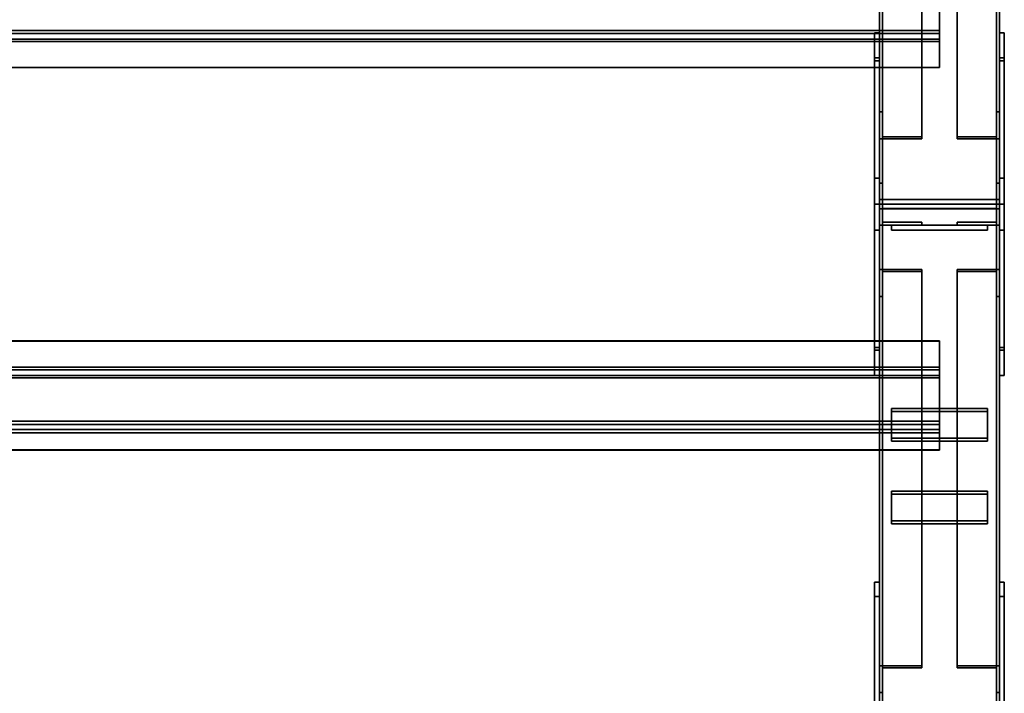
# Model space of a CAD drawing. Extents: x 13429 to 13460.1, y 572.8 to 605.1.
# Tile 250 of 256: x 13441.2 to 13442.2, y 602.4 to 603.1. Entities that reach past the tile are written whole.
import ezdxf

# ---------------------------------------------------------------- set-up
doc = ezdxf.new("R2010")
doc.units = 0
doc.header["$LTSCALE"] = 150
doc.header["$MEASUREMENT"] = 0
doc.layers.add('3DFACE_PLATE', color=7, linetype='CONTINUOUS')
doc.layers.add('3DFACE_SHAPE', color=7, linetype='CONTINUOUS')

msp = doc.modelspace()

# ---------------------------------------------------------------- linework, layer by layer
at = {"layer": '3DFACE_PLATE', "color": 6}
for points, invisible_edges in [([(13442.0733, 603.0746, 2.25), (13442.0733, 602.7177, 2.25), (13442.0733, 603.0746, 2.4052)], 2), ([(13442.0733, 602.7177, 2.25), (13442.0733, 602.7177, 2.4052), (13442.0733, 603.0746, 2.4052)], 12), ([(13442.0783, 603.0746, 2.25), (13442.0733, 603.0746, 2.25), (13442.0783, 603.0746, 2.4052)], 2), ([(13442.0733, 603.0746, 2.25), (13442.0733, 603.0746, 2.4052), (13442.0783, 603.0746, 2.4052)], 12), ([(13442.0783, 602.7177, 2.25), (13442.0733, 602.7177, 2.25), (13442.0783, 603.0746, 2.25)], 2), ([(13442.0733, 602.7177, 2.25), (13442.0733, 603.0746, 2.25), (13442.0783, 603.0746, 2.25)], 12), ([(13442.0783, 603.0746, 2.4052), (13442.0733, 603.0746, 2.4052), (13442.0783, 602.7177, 2.4052)], 2), ([(13442.0733, 603.0746, 2.4052), (13442.0733, 602.7177, 2.4052), (13442.0783, 602.7177, 2.4052)], 12), ([(13442.0783, 603.0746, 2.4052), (13442.0783, 602.7177, 2.4052), (13442.0783, 603.0746, 2.25)], 2), ([(13442.0783, 602.7177, 2.4052), (13442.0783, 602.7177, 2.25), (13442.0783, 603.0746, 2.25)], 12), ([(13442.2033, 603.0746, 2.25), (13442.2033, 602.7177, 2.25), (13442.2033, 603.0746, 2.4052)], 2), ([(13442.2033, 602.7177, 2.25), (13442.2033, 602.7177, 2.4052), (13442.2033, 603.0746, 2.4052)], 12), ([(13442.2083, 603.0746, 2.25), (13442.2033, 603.0746, 2.25), (13442.2083, 603.0746, 2.4052)], 2), ([(13442.2033, 603.0746, 2.25), (13442.2033, 603.0746, 2.4052), (13442.2083, 603.0746, 2.4052)], 12), ([(13442.2083, 602.7177, 2.25), (13442.2033, 602.7177, 2.25), (13442.2083, 603.0746, 2.25)], 2), ([(13442.2033, 602.7177, 2.25), (13442.2033, 603.0746, 2.25), (13442.2083, 603.0746, 2.25)], 12), ([(13442.2083, 603.0746, 2.4052), (13442.2033, 603.0746, 2.4052), (13442.2083, 602.7177, 2.4052)], 2), ([(13442.2033, 603.0746, 2.4052), (13442.2033, 602.7177, 2.4052), (13442.2083, 602.7177, 2.4052)], 12), ([(13442.2083, 603.0746, 2.4052), (13442.2083, 602.7177, 2.4052), (13442.2083, 603.0746, 2.25)], 2), ([(13442.2083, 602.7177, 2.4052), (13442.2083, 602.7177, 2.25), (13442.2083, 603.0746, 2.25)], 12), ([(13442.0733, 603.0454, 2.7048), (13442.0733, 602.9231, 2.6022), (13442.0733, 603.0484, 2.7347)], 2), ([(13442.0733, 602.9231, 2.6022), (13442.0733, 602.8691, 2.6022), (13442.0733, 603.0484, 2.7347)], 14), ([(13442.0733, 603.0484, 2.7347), (13442.0733, 602.8691, 2.6022), (13442.0733, 602.8961, 2.7499)], 3), ([(13442.0783, 603.0484, 2.7347), (13442.0733, 603.0484, 2.7347), (13442.0783, 602.8961, 2.7499)], 2), ([(13442.0733, 603.0484, 2.7347), (13442.0733, 602.8961, 2.7499), (13442.0783, 602.8961, 2.7499)], 12), ([(13442.0783, 603.0454, 2.7048), (13442.0733, 603.0454, 2.7048), (13442.0783, 603.0484, 2.7347)], 2), ([(13442.0733, 603.0454, 2.7048), (13442.0733, 603.0484, 2.7347), (13442.0783, 603.0484, 2.7347)], 12), ([(13442.0783, 602.9231, 2.6022), (13442.0733, 602.9231, 2.6022), (13442.0783, 603.0454, 2.7048)], 2), ([(13442.0733, 602.9231, 2.6022), (13442.0733, 603.0454, 2.7048), (13442.0783, 603.0454, 2.7048)], 12), ([(13442.0783, 603.0454, 2.7048), (13442.0783, 603.0484, 2.7347), (13442.0783, 602.8691, 2.6022)], 14), ([(13442.0783, 602.8691, 2.6022), (13442.0783, 603.0484, 2.7347), (13442.0783, 602.7469, 2.7048)], 3), ([(13442.0783, 603.0484, 2.7347), (13442.0783, 602.8961, 2.7499), (13442.0783, 602.7469, 2.7048)], 14), ([(13442.0783, 602.9231, 2.6022), (13442.0783, 603.0454, 2.7048), (13442.0783, 602.8691, 2.6022)], 2), ([(13442.2033, 603.0454, 2.7048), (13442.2033, 602.9231, 2.6022), (13442.2033, 603.0484, 2.7347)], 2), ([(13442.2033, 602.9231, 2.6022), (13442.2033, 602.8691, 2.6022), (13442.2033, 603.0484, 2.7347)], 14), ([(13442.2033, 603.0484, 2.7347), (13442.2033, 602.8691, 2.6022), (13442.2033, 602.8961, 2.7499)], 3), ([(13442.2083, 603.0484, 2.7347), (13442.2033, 603.0484, 2.7347), (13442.2083, 602.8961, 2.7499)], 2), ([(13442.2033, 603.0484, 2.7347), (13442.2033, 602.8961, 2.7499), (13442.2083, 602.8961, 2.7499)], 12), ([(13442.2083, 603.0454, 2.7048), (13442.2033, 603.0454, 2.7048), (13442.2083, 603.0484, 2.7347)], 2), ([(13442.2033, 603.0454, 2.7048), (13442.2033, 603.0484, 2.7347), (13442.2083, 603.0484, 2.7347)], 12), ([(13442.2083, 602.9231, 2.6022), (13442.2033, 602.9231, 2.6022), (13442.2083, 603.0454, 2.7048)], 2), ([(13442.2033, 602.9231, 2.6022), (13442.2033, 603.0454, 2.7048), (13442.2083, 603.0454, 2.7048)], 12), ([(13442.2083, 603.0454, 2.7048), (13442.2083, 603.0484, 2.7347), (13442.2083, 602.8691, 2.6022)], 14), ([(13442.2083, 602.8691, 2.6022), (13442.2083, 603.0484, 2.7347), (13442.2083, 602.7469, 2.7048)], 3), ([(13442.2083, 603.0484, 2.7347), (13442.2083, 602.8961, 2.7499), (13442.2083, 602.7469, 2.7048)], 14), ([(13442.2083, 602.9231, 2.6022), (13442.2083, 603.0454, 2.7048), (13442.2083, 602.8691, 2.6022)], 2), ([(13442.0783, 602.8691, 2.6022), (13442.0733, 602.8691, 2.6022), (13442.0783, 602.9231, 2.6022)], 2), ([(13442.0733, 602.8691, 2.6022), (13442.0733, 602.9231, 2.6022), (13442.0783, 602.9231, 2.6022)], 12), ([(13442.2083, 602.8691, 2.6022), (13442.2033, 602.8691, 2.6022), (13442.2083, 602.9231, 2.6022)], 2), ([(13442.2033, 602.8691, 2.6022), (13442.2033, 602.9231, 2.6022), (13442.2083, 602.9231, 2.6022)], 12), ([(13442.0733, 602.8691, 2.6022), (13442.0733, 602.7469, 2.7048), (13442.0733, 602.8961, 2.7499)], 14), ([(13442.0733, 602.8961, 2.7499), (13442.0733, 602.7469, 2.7048), (13442.0733, 602.7439, 2.7347)], 1), ([(13442.0783, 602.8961, 2.7499), (13442.0733, 602.8961, 2.7499), (13442.0783, 602.7439, 2.7347)], 2), ([(13442.0733, 602.8961, 2.7499), (13442.0733, 602.7439, 2.7347), (13442.0783, 602.7439, 2.7347)], 12), ([(13442.0783, 602.7469, 2.7048), (13442.0783, 602.8961, 2.7499), (13442.0783, 602.7439, 2.7347)], 1), ([(13442.2033, 602.8691, 2.6022), (13442.2033, 602.7469, 2.7048), (13442.2033, 602.8961, 2.7499)], 14), ([(13442.2033, 602.8961, 2.7499), (13442.2033, 602.7469, 2.7048), (13442.2033, 602.7439, 2.7347)], 1), ([(13442.2083, 602.8961, 2.7499), (13442.2033, 602.8961, 2.7499), (13442.2083, 602.7439, 2.7347)], 2), ([(13442.2033, 602.8961, 2.7499), (13442.2033, 602.7439, 2.7347), (13442.2083, 602.7439, 2.7347)], 12), ([(13442.2083, 602.7469, 2.7048), (13442.2083, 602.8961, 2.7499), (13442.2083, 602.7439, 2.7347)], 1), ([(13442.0783, 602.7469, 2.7048), (13442.0733, 602.7469, 2.7048), (13442.0783, 602.8691, 2.6022)], 2), ([(13442.0733, 602.7469, 2.7048), (13442.0733, 602.8691, 2.6022), (13442.0783, 602.8691, 2.6022)], 12), ([(13442.1908, 602.8741, 2.5582), (13442.1908, 602.8741, 2.5182), (13442.0908, 602.8741, 2.5582)], 2), ([(13442.1908, 602.8741, 2.5182), (13442.0908, 602.8741, 2.5182), (13442.0908, 602.8741, 2.5582)], 12), ([(13442.1908, 602.8691, 2.5582), (13442.1908, 602.8741, 2.5582), (13442.0908, 602.8691, 2.5582)], 2), ([(13442.1908, 602.8741, 2.5582), (13442.0908, 602.8741, 2.5582), (13442.0908, 602.8691, 2.5582)], 12), ([(13442.0908, 602.8691, 2.5182), (13442.0908, 602.8741, 2.5182), (13442.1908, 602.8691, 2.5182)], 2), ([(13442.0908, 602.8741, 2.5182), (13442.1908, 602.8741, 2.5182), (13442.1908, 602.8691, 2.5182)], 12), ([(13442.0908, 602.8691, 2.5582), (13442.0908, 602.8741, 2.5582), (13442.0908, 602.8691, 2.5182)], 2), ([(13442.0908, 602.8741, 2.5582), (13442.0908, 602.8741, 2.5182), (13442.0908, 602.8691, 2.5182)], 12), ([(13442.1908, 602.8741, 2.4892), (13442.1908, 602.8741, 2.4492), (13442.0908, 602.8741, 2.4892)], 2), ([(13442.1908, 602.8741, 2.4492), (13442.0908, 602.8741, 2.4492), (13442.0908, 602.8741, 2.4892)], 12), ([(13442.1908, 602.8691, 2.4892), (13442.1908, 602.8741, 2.4892), (13442.0908, 602.8691, 2.4892)], 2), ([(13442.1908, 602.8741, 2.4892), (13442.0908, 602.8741, 2.4892), (13442.0908, 602.8691, 2.4892)], 12), ([(13442.0908, 602.8691, 2.4492), (13442.0908, 602.8741, 2.4492), (13442.1908, 602.8691, 2.4492)], 2), ([(13442.0908, 602.8741, 2.4492), (13442.1908, 602.8741, 2.4492), (13442.1908, 602.8691, 2.4492)], 12), ([(13442.0908, 602.8691, 2.4892), (13442.0908, 602.8741, 2.4892), (13442.0908, 602.8691, 2.4492)], 2), ([(13442.0908, 602.8741, 2.4892), (13442.0908, 602.8741, 2.4492), (13442.0908, 602.8691, 2.4492)], 12), ([(13442.0908, 602.8691, 2.5582), (13442.0908, 602.8691, 2.5182), (13442.1908, 602.8691, 2.5582)], 2), ([(13442.0908, 602.8691, 2.5182), (13442.1908, 602.8691, 2.5182), (13442.1908, 602.8691, 2.5582)], 12), ([(13442.0908, 602.8691, 2.4892), (13442.0908, 602.8691, 2.4492), (13442.1908, 602.8691, 2.4892)], 2), ([(13442.0908, 602.8691, 2.4492), (13442.1908, 602.8691, 2.4492), (13442.1908, 602.8691, 2.4892)], 12), ([(13442.1908, 602.8691, 2.5182), (13442.1908, 602.8741, 2.5182), (13442.1908, 602.8691, 2.5582)], 2), ([(13442.1908, 602.8741, 2.5182), (13442.1908, 602.8741, 2.5582), (13442.1908, 602.8691, 2.5582)], 12), ([(13442.1908, 602.8691, 2.4492), (13442.1908, 602.8741, 2.4492), (13442.1908, 602.8691, 2.4892)], 2), ([(13442.1908, 602.8741, 2.4492), (13442.1908, 602.8741, 2.4892), (13442.1908, 602.8691, 2.4892)], 12), ([(13442.2083, 602.7469, 2.7048), (13442.2033, 602.7469, 2.7048), (13442.2083, 602.8691, 2.6022)], 2), ([(13442.2033, 602.7469, 2.7048), (13442.2033, 602.8691, 2.6022), (13442.2083, 602.8691, 2.6022)], 12), ([(13442.0783, 602.7439, 2.7347), (13442.0733, 602.7439, 2.7347), (13442.0783, 602.7469, 2.7048)], 2), ([(13442.0733, 602.7439, 2.7347), (13442.0733, 602.7469, 2.7048), (13442.0783, 602.7469, 2.7048)], 12), ([(13442.2083, 602.7439, 2.7347), (13442.2033, 602.7439, 2.7347), (13442.2083, 602.7469, 2.7048)], 2), ([(13442.2033, 602.7439, 2.7347), (13442.2033, 602.7469, 2.7048), (13442.2083, 602.7469, 2.7048)], 12), ([(13442.0783, 602.7177, 2.4052), (13442.0733, 602.7177, 2.4052), (13442.0783, 602.7177, 2.25)], 2), ([(13442.0733, 602.7177, 2.4052), (13442.0733, 602.7177, 2.25), (13442.0783, 602.7177, 2.25)], 12), ([(13442.2083, 602.7177, 2.4052), (13442.2033, 602.7177, 2.4052), (13442.2083, 602.7177, 2.25)], 2), ([(13442.2033, 602.7177, 2.4052), (13442.2033, 602.7177, 2.25), (13442.2083, 602.7177, 2.25)], 12), ([(13442.0908, 602.6832, 2.4489), (13442.0908, 602.6523, 2.4742), (13442.1908, 602.6832, 2.4489)], 2), ([(13442.0908, 602.6523, 2.4742), (13442.1908, 602.6523, 2.4742), (13442.1908, 602.6832, 2.4489)], 12), ([(13442.1908, 602.6832, 2.4489), (13442.1908, 602.6801, 2.445), (13442.0908, 602.6832, 2.4489)], 2), ([(13442.1908, 602.6801, 2.445), (13442.0908, 602.6801, 2.445), (13442.0908, 602.6832, 2.4489)], 12), ([(13442.0908, 602.6832, 2.4489), (13442.0908, 602.6801, 2.445), (13442.0908, 602.6523, 2.4742)], 2), ([(13442.1908, 602.6801, 2.445), (13442.1908, 602.6491, 2.4703), (13442.0908, 602.6801, 2.445)], 2), ([(13442.1908, 602.6491, 2.4703), (13442.0908, 602.6491, 2.4703), (13442.0908, 602.6801, 2.445)], 12), ([(13442.0908, 602.6801, 2.445), (13442.0908, 602.6491, 2.4703), (13442.0908, 602.6523, 2.4742)], 12), ([(13442.1908, 602.6523, 2.4742), (13442.1908, 602.6491, 2.4703), (13442.1908, 602.6832, 2.4489)], 2), ([(13442.1908, 602.6491, 2.4703), (13442.1908, 602.6801, 2.445), (13442.1908, 602.6832, 2.4489)], 12), ([(13442.0908, 602.6523, 2.4742), (13442.0908, 602.6491, 2.4703), (13442.1908, 602.6523, 2.4742)], 2), ([(13442.0908, 602.6491, 2.4703), (13442.1908, 602.6491, 2.4703), (13442.1908, 602.6523, 2.4742)], 12), ([(13442.0908, 602.5973, 2.5192), (13442.0908, 602.5663, 2.5445), (13442.1908, 602.5973, 2.5192)], 2), ([(13442.0908, 602.5663, 2.5445), (13442.1908, 602.5663, 2.5445), (13442.1908, 602.5973, 2.5192)], 12), ([(13442.1908, 602.5973, 2.5192), (13442.1908, 602.5941, 2.5153), (13442.0908, 602.5973, 2.5192)], 2), ([(13442.1908, 602.5941, 2.5153), (13442.0908, 602.5941, 2.5153), (13442.0908, 602.5973, 2.5192)], 12), ([(13442.0908, 602.5973, 2.5192), (13442.0908, 602.5941, 2.5153), (13442.0908, 602.5663, 2.5445)], 2), ([(13442.1908, 602.5941, 2.5153), (13442.1908, 602.5632, 2.5406), (13442.0908, 602.5941, 2.5153)], 2), ([(13442.1908, 602.5632, 2.5406), (13442.0908, 602.5632, 2.5406), (13442.0908, 602.5941, 2.5153)], 12), ([(13442.0908, 602.5941, 2.5153), (13442.0908, 602.5632, 2.5406), (13442.0908, 602.5663, 2.5445)], 12), ([(13442.1908, 602.5663, 2.5445), (13442.1908, 602.5632, 2.5406), (13442.1908, 602.5973, 2.5192)], 2), ([(13442.1908, 602.5632, 2.5406), (13442.1908, 602.5941, 2.5153), (13442.1908, 602.5973, 2.5192)], 12), ([(13442.0908, 602.5663, 2.5445), (13442.0908, 602.5632, 2.5406), (13442.1908, 602.5663, 2.5445)], 2), ([(13442.0908, 602.5632, 2.5406), (13442.1908, 602.5632, 2.5406), (13442.1908, 602.5663, 2.5445)], 12), ([(13442.0733, 602.3034, 2.5399), (13442.0733, 602.2885, 2.6891), (13442.0733, 602.5024, 2.5598)], 2), ([(13442.0733, 602.2885, 2.6891), (13442.0733, 602.4875, 2.709), (13442.0733, 602.5024, 2.5598)], 12), ([(13442.0783, 602.3034, 2.5399), (13442.0733, 602.3034, 2.5399), (13442.0783, 602.5024, 2.5598)], 2), ([(13442.0733, 602.3034, 2.5399), (13442.0733, 602.5024, 2.5598), (13442.0783, 602.5024, 2.5598)], 12), ([(13442.0783, 602.5024, 2.5598), (13442.0733, 602.5024, 2.5598), (13442.0783, 602.4875, 2.709)], 2), ([(13442.0733, 602.5024, 2.5598), (13442.0733, 602.4875, 2.709), (13442.0783, 602.4875, 2.709)], 12), ([(13442.0783, 602.5024, 2.5598), (13442.0783, 602.4875, 2.709), (13442.0783, 602.3034, 2.5399)], 2), ([(13442.2033, 602.3034, 2.5399), (13442.2033, 602.2885, 2.6891), (13442.2033, 602.5024, 2.5598)], 2), ([(13442.2033, 602.2885, 2.6891), (13442.2033, 602.4875, 2.709), (13442.2033, 602.5024, 2.5598)], 12), ([(13442.2083, 602.3034, 2.5399), (13442.2033, 602.3034, 2.5399), (13442.2083, 602.5024, 2.5598)], 2), ([(13442.2033, 602.3034, 2.5399), (13442.2033, 602.5024, 2.5598), (13442.2083, 602.5024, 2.5598)], 12), ([(13442.2083, 602.5024, 2.5598), (13442.2033, 602.5024, 2.5598), (13442.2083, 602.4875, 2.709)], 2), ([(13442.2033, 602.5024, 2.5598), (13442.2033, 602.4875, 2.709), (13442.2083, 602.4875, 2.709)], 12), ([(13442.2083, 602.5024, 2.5598), (13442.2083, 602.4875, 2.709), (13442.2083, 602.3034, 2.5399)], 2), ([(13442.0783, 602.4875, 2.709), (13442.0733, 602.4875, 2.709), (13442.0783, 602.2885, 2.6891)], 2), ([(13442.0733, 602.4875, 2.709), (13442.0733, 602.2885, 2.6891), (13442.0783, 602.2885, 2.6891)], 12), ([(13442.0783, 602.4875, 2.709), (13442.0783, 602.2885, 2.6891), (13442.0783, 602.3034, 2.5399)], 12), ([(13442.2083, 602.4875, 2.709), (13442.2033, 602.4875, 2.709), (13442.2083, 602.2885, 2.6891)], 2), ([(13442.2033, 602.4875, 2.709), (13442.2033, 602.2885, 2.6891), (13442.2083, 602.2885, 2.6891)], 12), ([(13442.2083, 602.4875, 2.709), (13442.2083, 602.2885, 2.6891), (13442.2083, 602.3034, 2.5399)], 12)]:
    msp.add_3dface(points, dxfattribs=dict(at, invisible_edges=invisible_edges))
at = {"layer": '3DFACE_SHAPE', "color": 13}
for points, invisible_edges in [([(13442.0783, 604.5922, 2.5501), (13442.0783, 602.8961, 2.7198), (13442.0783, 604.5972, 2.5999)], 2), ([(13442.0783, 602.8961, 2.7198), (13442.0783, 602.9011, 2.7695), (13442.0783, 604.5972, 2.5999)], 12), ([(13442.0783, 604.5972, 2.5999), (13442.0783, 602.9011, 2.7695), (13442.2033, 604.5972, 2.5999)], 2), ([(13442.0783, 602.9011, 2.7695), (13442.2033, 602.9011, 2.7695), (13442.2033, 604.5972, 2.5999)], 12), ([(13442.2033, 604.5972, 2.5999), (13442.2033, 602.9011, 2.7695), (13442.2033, 604.5922, 2.5501)], 2), ([(13442.0783, 604.5962, 2.28), (13442.0783, 602.8961, 2.28), (13442.0814, 604.5962, 2.28)], 2), ([(13442.0783, 602.8961, 2.28), (13442.0814, 602.8961, 2.28), (13442.0814, 604.5962, 2.28)], 12), ([(13442.0783, 604.5962, 2.23), (13442.0783, 602.8961, 2.23), (13442.0783, 604.5962, 2.28)], 2), ([(13442.0783, 602.8961, 2.23), (13442.0783, 602.8961, 2.28), (13442.0783, 604.5962, 2.28)], 12), ([(13442.2033, 604.5962, 2.23), (13442.2033, 602.8961, 2.23), (13442.0783, 604.5962, 2.23)], 2), ([(13442.2033, 602.8961, 2.23), (13442.0783, 602.8961, 2.23), (13442.0783, 604.5962, 2.23)], 12), ([(13442.0814, 604.5922, 2.5501), (13442.0814, 602.8961, 2.7198), (13442.0783, 604.5922, 2.5501)], 2), ([(13442.0814, 602.8961, 2.7198), (13442.0783, 602.8961, 2.7198), (13442.0783, 604.5922, 2.5501)], 12), ([(13442.0814, 604.5969, 2.5969), (13442.0814, 602.9008, 2.7665), (13442.0814, 604.5922, 2.5501)], 2), ([(13442.2003, 604.5969, 2.5969), (13442.2003, 602.9008, 2.7665), (13442.0814, 604.5969, 2.5969)], 2), ([(13442.2003, 602.9008, 2.7665), (13442.0814, 602.9008, 2.7665), (13442.0814, 604.5969, 2.5969)], 12), ([(13442.0814, 604.5962, 2.233), (13442.0814, 602.8961, 2.233), (13442.2003, 604.5962, 2.233)], 2), ([(13442.0814, 602.8961, 2.233), (13442.2003, 602.8961, 2.233), (13442.2003, 604.5962, 2.233)], 12), ([(13442.0814, 604.5962, 2.28), (13442.0814, 602.8961, 2.28), (13442.0814, 604.5962, 2.233)], 2), ([(13442.0814, 602.8961, 2.28), (13442.0814, 602.8961, 2.233), (13442.0814, 604.5962, 2.233)], 12), ([(13442.0814, 602.9008, 2.7665), (13442.0814, 602.8961, 2.7198), (13442.0814, 604.5922, 2.5501)], 12), ([(13442.2003, 604.5922, 2.5501), (13442.2003, 602.8961, 2.7198), (13442.2003, 604.5969, 2.5969)], 2), ([(13442.2003, 602.8961, 2.7198), (13442.2003, 602.9008, 2.7665), (13442.2003, 604.5969, 2.5969)], 12), ([(13442.2003, 604.5962, 2.28), (13442.2003, 602.8961, 2.28), (13442.2033, 604.5962, 2.28)], 2), ([(13442.2003, 602.8961, 2.28), (13442.2033, 602.8961, 2.28), (13442.2033, 604.5962, 2.28)], 12), ([(13442.2003, 604.5962, 2.233), (13442.2003, 602.8961, 2.233), (13442.2003, 604.5962, 2.28)], 2), ([(13442.2003, 602.8961, 2.233), (13442.2003, 602.8961, 2.28), (13442.2003, 604.5962, 2.28)], 12), ([(13442.2033, 604.5922, 2.5501), (13442.2033, 602.8961, 2.7198), (13442.2003, 604.5922, 2.5501)], 2), ([(13442.2033, 602.8961, 2.7198), (13442.2003, 602.8961, 2.7198), (13442.2003, 604.5922, 2.5501)], 12), ([(13442.2033, 604.5962, 2.28), (13442.2033, 602.8961, 2.28), (13442.2033, 604.5962, 2.23)], 2), ([(13442.2033, 602.8961, 2.28), (13442.2033, 602.8961, 2.23), (13442.2033, 604.5962, 2.23)], 12), ([(13442.2033, 602.9011, 2.7695), (13442.2033, 602.8961, 2.7198), (13442.2033, 604.5922, 2.5501)], 12), ([(13442.0783, 603.4048, 2.6274), (13442.0783, 602.9922, 2.2901), (13442.0783, 603.377, 2.6615)], 2), ([(13442.0815, 603.4048, 2.6274), (13442.0815, 602.9922, 2.2901), (13442.0783, 603.4048, 2.6274)], 2), ([(13442.0815, 602.9922, 2.2901), (13442.0783, 602.9922, 2.2901), (13442.0783, 603.4048, 2.6274)], 12), ([(13442.0815, 603.379, 2.659), (13442.0815, 602.9663, 2.3216), (13442.0815, 603.4048, 2.6274)], 2), ([(13442.0815, 602.9663, 2.3216), (13442.0815, 602.9922, 2.2901), (13442.0815, 603.4048, 2.6274)], 12), ([(13442.2001, 602.9922, 2.2901), (13442.2001, 603.4048, 2.6274), (13442.2033, 602.9922, 2.2901)], 2), ([(13442.2001, 603.4048, 2.6274), (13442.2033, 603.4048, 2.6274), (13442.2033, 602.9922, 2.2901)], 12), ([(13442.2001, 603.379, 2.659), (13442.2001, 603.4048, 2.6274), (13442.2001, 602.9922, 2.2901)], 12), ([(13442.2033, 602.9922, 2.2901), (13442.2033, 603.4048, 2.6274), (13442.2033, 602.9643, 2.3241)], 2), ([(13442.2033, 603.4048, 2.6274), (13442.2033, 603.377, 2.6615), (13442.2033, 602.9643, 2.3241)], 12), ([(13442.0783, 602.9922, 2.2901), (13442.0783, 602.9643, 2.3241), (13442.0783, 603.377, 2.6615)], 12), ([(13442.0783, 603.377, 2.6615), (13442.0783, 602.9643, 2.3241), (13442.1223, 603.377, 2.6615)], 2), ([(13442.0783, 602.9643, 2.3241), (13442.1223, 602.9643, 2.3241), (13442.1223, 603.377, 2.6615)], 12), ([(13442.1223, 603.379, 2.659), (13442.1223, 602.9663, 2.3216), (13442.0815, 603.379, 2.659)], 2), ([(13442.1223, 602.9663, 2.3216), (13442.0815, 602.9663, 2.3216), (13442.0815, 603.379, 2.659)], 12), ([(13442.1223, 603.377, 2.6615), (13442.1223, 602.9643, 2.3241), (13442.1223, 603.379, 2.659)], 2), ([(13442.1223, 602.9643, 2.3241), (13442.1223, 602.9663, 2.3216), (13442.1223, 603.379, 2.659)], 12), ([(13442.1593, 602.9663, 2.3216), (13442.1593, 603.379, 2.659), (13442.2001, 602.9663, 2.3216)], 2), ([(13442.1593, 603.379, 2.659), (13442.2001, 603.379, 2.659), (13442.2001, 602.9663, 2.3216)], 12), ([(13442.1593, 603.377, 2.6615), (13442.1593, 603.379, 2.659), (13442.1593, 602.9663, 2.3216)], 12), ([(13442.1593, 602.9643, 2.3241), (13442.1593, 603.377, 2.6615), (13442.1593, 602.9663, 2.3216)], 2), ([(13442.2033, 602.9643, 2.3241), (13442.2033, 603.377, 2.6615), (13442.1593, 602.9643, 2.3241)], 2), ([(13442.2033, 603.377, 2.6615), (13442.1593, 603.377, 2.6615), (13442.1593, 602.9643, 2.3241)], 12), ([(13442.2001, 602.9663, 2.3216), (13442.2001, 603.379, 2.659), (13442.2001, 602.9922, 2.2901)], 2), ([(13438.2533, 603.074, 2.8426), (13442.1408, 603.074, 2.8426), (13438.2533, 603.1337, 2.8367)], 2), ([(13442.1408, 603.074, 2.8426), (13442.1408, 603.1337, 2.8367), (13438.2533, 603.1337, 2.8367)], 12), ([(13442.1408, 603.074, 2.8426), (13442.1408, 603.1304, 2.8339), (13442.1408, 603.1337, 2.8367)], 3), ([(13438.2533, 603.1304, 2.8339), (13442.1408, 603.1304, 2.8339), (13438.2533, 603.0768, 2.8393)], 2), ([(13442.1408, 603.1304, 2.8339), (13442.1408, 603.0768, 2.8393), (13438.2533, 603.0768, 2.8393)], 12), ([(13442.1408, 603.0768, 2.8393), (13442.1408, 603.1304, 2.8339), (13442.1408, 603.074, 2.8426)], 14), ([(13438.2533, 603.0768, 2.8393), (13442.1408, 603.0768, 2.8393), (13438.2533, 603.0681, 2.7528)], 2), ([(13442.1408, 603.0768, 2.8393), (13442.1408, 603.0681, 2.7528), (13438.2533, 603.0681, 2.7528)], 12), ([(13438.2533, 603.0654, 2.7561), (13442.1408, 603.0654, 2.7561), (13438.2533, 603.074, 2.8426)], 2), ([(13442.1408, 603.0654, 2.7561), (13442.1408, 603.074, 2.8426), (13438.2533, 603.074, 2.8426)], 12), ([(13442.1408, 603.0681, 2.7528), (13442.1408, 603.0768, 2.8393), (13442.1408, 603.0654, 2.7561)], 14), ([(13442.1408, 603.0654, 2.7561), (13442.1408, 603.0768, 2.8393), (13442.1408, 603.074, 2.8426)], 3), ([(13438.2533, 603.0681, 2.7528), (13442.1408, 603.0681, 2.7528), (13438.2533, 603.0383, 2.7558)], 2), ([(13442.1408, 603.0681, 2.7528), (13442.1408, 603.0383, 2.7558), (13438.2533, 603.0383, 2.7558)], 12), ([(13438.2533, 603.0386, 2.7588), (13442.1408, 603.0386, 2.7588), (13438.2533, 603.0654, 2.7561)], 2), ([(13442.1408, 603.0386, 2.7588), (13442.1408, 603.0654, 2.7561), (13438.2533, 603.0654, 2.7561)], 12), ([(13442.1408, 603.0383, 2.7558), (13442.1408, 603.0681, 2.7528), (13442.1408, 603.0386, 2.7588)], 2), ([(13442.1408, 603.0386, 2.7588), (13442.1408, 603.0681, 2.7528), (13442.1408, 603.0654, 2.7561)], 3), ([(13438.2533, 603.0383, 2.7558), (13442.1408, 603.0383, 2.7558), (13438.2533, 603.0386, 2.7588)], 2), ([(13442.1408, 603.0383, 2.7558), (13442.1408, 603.0386, 2.7588), (13438.2533, 603.0386, 2.7588)], 12), ([(13442.0815, 602.9922, 2.2901), (13442.0815, 602.9663, 2.3216), (13442.0783, 602.9922, 2.2901)], 2), ([(13442.0783, 602.9922, 2.2901), (13442.0815, 602.9663, 2.3216), (13442.0783, 602.9643, 2.3241)], 3), ([(13442.2001, 602.9663, 2.3216), (13442.2033, 602.9922, 2.2901), (13442.2033, 602.9643, 2.3241)], 13), ([(13442.2001, 602.9663, 2.3216), (13442.2001, 602.9922, 2.2901), (13442.2033, 602.9922, 2.2901)], 12), ([(13442.0815, 602.9663, 2.3216), (13442.1223, 602.9643, 2.3241), (13442.0783, 602.9643, 2.3241)], 13), ([(13442.0815, 602.9663, 2.3216), (13442.1223, 602.9663, 2.3216), (13442.1223, 602.9643, 2.3241)], 12), ([(13442.1593, 602.9663, 2.3216), (13442.2001, 602.9663, 2.3216), (13442.1593, 602.9643, 2.3241)], 2), ([(13442.1593, 602.9643, 2.3241), (13442.2001, 602.9663, 2.3216), (13442.2033, 602.9643, 2.3241)], 3), ([(13442.0815, 602.8773, 2.7072), (13442.0783, 602.9181, 2.7072), (13442.0783, 602.8741, 2.7072)], 13), ([(13442.0815, 602.8773, 2.7072), (13442.0815, 602.9181, 2.7072), (13442.0783, 602.9181, 2.7072)], 12), ([(13442.0815, 602.9181, 2.3002), (13442.0815, 602.8773, 2.3002), (13442.0783, 602.9181, 2.3002)], 2), ([(13442.0783, 602.9181, 2.3002), (13442.0815, 602.8773, 2.3002), (13442.0783, 602.8741, 2.3002)], 3), ([(13442.0783, 602.9181, 2.7072), (13442.0783, 602.9181, 2.3002), (13442.0783, 602.8741, 2.7072)], 2), ([(13442.0783, 602.9181, 2.3002), (13442.0783, 602.8741, 2.3002), (13442.0783, 602.8741, 2.7072)], 12), ([(13442.0815, 602.9181, 2.7072), (13442.0815, 602.9181, 2.3002), (13442.0783, 602.9181, 2.7072)], 2), ([(13442.0815, 602.9181, 2.3002), (13442.0783, 602.9181, 2.3002), (13442.0783, 602.9181, 2.7072)], 12), ([(13442.0815, 602.8773, 2.7072), (13442.0815, 602.8773, 2.3002), (13442.0815, 602.9181, 2.7072)], 2), ([(13442.0815, 602.8773, 2.3002), (13442.0815, 602.9181, 2.3002), (13442.0815, 602.9181, 2.7072)], 12), ([(13442.2001, 602.8773, 2.3002), (13442.2033, 602.9181, 2.3002), (13442.2033, 602.8741, 2.3002)], 13), ([(13442.2001, 602.8773, 2.3002), (13442.2001, 602.9181, 2.3002), (13442.2033, 602.9181, 2.3002)], 12), ([(13442.2001, 602.9181, 2.7072), (13442.2001, 602.8773, 2.7072), (13442.2033, 602.9181, 2.7072)], 2), ([(13442.2033, 602.9181, 2.7072), (13442.2001, 602.8773, 2.7072), (13442.2033, 602.8741, 2.7072)], 3), ([(13442.2001, 602.9181, 2.3002), (13442.2001, 602.9181, 2.7072), (13442.2033, 602.9181, 2.3002)], 2), ([(13442.2001, 602.9181, 2.7072), (13442.2033, 602.9181, 2.7072), (13442.2033, 602.9181, 2.3002)], 12), ([(13442.2001, 602.8773, 2.3002), (13442.2001, 602.8773, 2.7072), (13442.2001, 602.9181, 2.3002)], 2), ([(13442.2001, 602.8773, 2.7072), (13442.2001, 602.9181, 2.7072), (13442.2001, 602.9181, 2.3002)], 12), ([(13442.2033, 602.9181, 2.3002), (13442.2033, 602.9181, 2.7072), (13442.2033, 602.8741, 2.3002)], 2), ([(13442.2033, 602.9181, 2.7072), (13442.2033, 602.8741, 2.7072), (13442.2033, 602.8741, 2.3002)], 12), ([(13442.0783, 602.8961, 2.7198), (13442.0814, 602.9008, 2.7665), (13442.0783, 602.9011, 2.7695)], 3), ([(13442.0814, 602.9008, 2.7665), (13442.2003, 602.9008, 2.7665), (13442.0783, 602.9011, 2.7695)], 14), ([(13442.0783, 602.9011, 2.7695), (13442.2003, 602.9008, 2.7665), (13442.2033, 602.9011, 2.7695)], 3), ([(13442.0814, 602.8961, 2.7198), (13442.0814, 602.9008, 2.7665), (13442.0783, 602.8961, 2.7198)], 2), ([(13442.2033, 602.8961, 2.23), (13442.0814, 602.8961, 2.233), (13442.0783, 602.8961, 2.23)], 3), ([(13442.0814, 602.8961, 2.233), (13442.0783, 602.8961, 2.28), (13442.0783, 602.8961, 2.23)], 13), ([(13442.0814, 602.8961, 2.233), (13442.0814, 602.8961, 2.28), (13442.0783, 602.8961, 2.28)], 12), ([(13442.0814, 602.8961, 2.28), (13442.0814, 602.8961, 2.233), (13442.0783, 602.8961, 2.28)], 2), ([(13442.0783, 602.8961, 2.28), (13442.0814, 602.8961, 2.233), (13442.0783, 602.8961, 2.23)], 3), ([(13442.0814, 602.8961, 2.233), (13442.2003, 602.8961, 2.233), (13442.0783, 602.8961, 2.23)], 14), ([(13442.0783, 602.8961, 2.23), (13442.2003, 602.8961, 2.233), (13442.2033, 602.8961, 2.23)], 3), ([(13442.0783, 602.8961, 2.28), (13442.0783, 601.196, 2.28), (13442.0814, 602.8961, 2.28)], 2), ([(13442.0783, 601.196, 2.28), (13442.0814, 601.196, 2.28), (13442.0814, 602.8961, 2.28)], 12), ([(13442.0783, 602.8961, 2.23), (13442.0783, 601.196, 2.23), (13442.0783, 602.8961, 2.28)], 2), ([(13442.0783, 601.196, 2.23), (13442.0783, 601.196, 2.28), (13442.0783, 602.8961, 2.28)], 12), ([(13442.2033, 602.8961, 2.23), (13442.2033, 601.196, 2.23), (13442.0783, 602.8961, 2.23)], 2), ([(13442.2033, 601.196, 2.23), (13442.0783, 601.196, 2.23), (13442.0783, 602.8961, 2.23)], 12), ([(13442.0814, 602.8915, 2.7665), (13442.0783, 602.8961, 2.7198), (13442.0783, 602.8911, 2.7695)], 13), ([(13442.0814, 602.8915, 2.7665), (13442.0814, 602.8961, 2.7198), (13442.0783, 602.8961, 2.7198)], 12), ([(13442.0783, 602.8961, 2.7198), (13442.0783, 601.2, 2.5501), (13442.0783, 602.8911, 2.7695)], 2), ([(13442.0814, 602.8961, 2.7198), (13442.0814, 601.2, 2.5501), (13442.0783, 602.8961, 2.7198)], 2), ([(13442.0814, 601.2, 2.5501), (13442.0783, 601.2, 2.5501), (13442.0783, 602.8961, 2.7198)], 12), ([(13442.2003, 602.8961, 2.233), (13442.0814, 602.8961, 2.233), (13442.2033, 602.8961, 2.23)], 14), ([(13442.0814, 602.8961, 2.233), (13442.0814, 601.196, 2.233), (13442.2003, 602.8961, 2.233)], 2), ([(13442.0814, 601.196, 2.233), (13442.2003, 601.196, 2.233), (13442.2003, 602.8961, 2.233)], 12), ([(13442.0814, 602.8961, 2.28), (13442.0814, 601.196, 2.28), (13442.0814, 602.8961, 2.233)], 2), ([(13442.0814, 601.196, 2.28), (13442.0814, 601.196, 2.233), (13442.0814, 602.8961, 2.233)], 12), ([(13442.0814, 602.8915, 2.7665), (13442.0814, 601.1953, 2.5969), (13442.0814, 602.8961, 2.7198)], 2), ([(13442.0814, 601.1953, 2.5969), (13442.0814, 601.2, 2.5501), (13442.0814, 602.8961, 2.7198)], 12), ([(13442.2003, 602.9008, 2.7665), (13442.2033, 602.8961, 2.7198), (13442.2033, 602.9011, 2.7695)], 13), ([(13442.2003, 602.9008, 2.7665), (13442.2003, 602.8961, 2.7198), (13442.2033, 602.8961, 2.7198)], 12), ([(13442.2003, 602.8961, 2.28), (13442.2003, 602.8961, 2.233), (13442.2033, 602.8961, 2.28)], 2), ([(13442.2033, 602.8961, 2.28), (13442.2003, 602.8961, 2.233), (13442.2033, 602.8961, 2.23)], 3), ([(13442.2003, 602.8961, 2.233), (13442.2033, 602.8961, 2.28), (13442.2033, 602.8961, 2.23)], 13), ([(13442.2003, 602.8961, 2.233), (13442.2003, 602.8961, 2.28), (13442.2033, 602.8961, 2.28)], 12), ([(13442.2003, 602.8961, 2.28), (13442.2003, 601.196, 2.28), (13442.2033, 602.8961, 2.28)], 2), ([(13442.2003, 601.196, 2.28), (13442.2033, 601.196, 2.28), (13442.2033, 602.8961, 2.28)], 12), ([(13442.2003, 602.8961, 2.233), (13442.2003, 601.196, 2.233), (13442.2003, 602.8961, 2.28)], 2), ([(13442.2003, 601.196, 2.233), (13442.2003, 601.196, 2.28), (13442.2003, 602.8961, 2.28)], 12), ([(13442.2003, 602.8961, 2.7198), (13442.2003, 602.8915, 2.7665), (13442.2033, 602.8961, 2.7198)], 2), ([(13442.2033, 602.8961, 2.7198), (13442.2003, 602.8915, 2.7665), (13442.2033, 602.8911, 2.7695)], 3), ([(13442.2003, 602.8961, 2.7198), (13442.2003, 601.2, 2.5501), (13442.2003, 602.8915, 2.7665)], 2), ([(13442.2033, 602.8961, 2.7198), (13442.2033, 601.2, 2.5501), (13442.2003, 602.8961, 2.7198)], 2), ([(13442.2033, 601.2, 2.5501), (13442.2003, 601.2, 2.5501), (13442.2003, 602.8961, 2.7198)], 12), ([(13442.2033, 602.8961, 2.28), (13442.2033, 601.196, 2.28), (13442.2033, 602.8961, 2.23)], 2), ([(13442.2033, 601.196, 2.28), (13442.2033, 601.196, 2.23), (13442.2033, 602.8961, 2.23)], 12), ([(13442.2033, 602.8911, 2.7695), (13442.2033, 601.195, 2.5999), (13442.2033, 602.8961, 2.7198)], 2), ([(13442.2033, 601.195, 2.5999), (13442.2033, 601.2, 2.5501), (13442.2033, 602.8961, 2.7198)], 12), ([(13442.2033, 602.8911, 2.7695), (13442.0814, 602.8915, 2.7665), (13442.0783, 602.8911, 2.7695)], 3), ([(13442.0783, 601.2, 2.5501), (13442.0783, 601.195, 2.5999), (13442.0783, 602.8911, 2.7695)], 12), ([(13442.0783, 602.8911, 2.7695), (13442.0783, 601.195, 2.5999), (13442.2033, 602.8911, 2.7695)], 2), ([(13442.0783, 601.195, 2.5999), (13442.2033, 601.195, 2.5999), (13442.2033, 602.8911, 2.7695)], 12), ([(13442.2003, 602.8915, 2.7665), (13442.0814, 602.8915, 2.7665), (13442.2033, 602.8911, 2.7695)], 14), ([(13442.2003, 602.8915, 2.7665), (13442.2003, 601.1953, 2.5969), (13442.0814, 602.8915, 2.7665)], 2), ([(13442.2003, 601.1953, 2.5969), (13442.0814, 601.1953, 2.5969), (13442.0814, 602.8915, 2.7665)], 12), ([(13442.2003, 601.2, 2.5501), (13442.2003, 601.1953, 2.5969), (13442.2003, 602.8915, 2.7665)], 12), ([(13442.1223, 602.8741, 2.7072), (13442.0815, 602.8773, 2.7072), (13442.0783, 602.8741, 2.7072)], 3), ([(13442.0815, 602.8773, 2.3002), (13442.1223, 602.8741, 2.3002), (13442.0783, 602.8741, 2.3002)], 13), ([(13442.1223, 602.8773, 2.7072), (13442.0815, 602.8773, 2.7072), (13442.1223, 602.8741, 2.7072)], 2), ([(13442.0815, 602.8773, 2.3002), (13442.1223, 602.8773, 2.3002), (13442.1223, 602.8741, 2.3002)], 12), ([(13442.1223, 602.8773, 2.7072), (13442.1223, 602.8773, 2.3002), (13442.0815, 602.8773, 2.7072)], 2), ([(13442.1223, 602.8773, 2.3002), (13442.0815, 602.8773, 2.3002), (13442.0815, 602.8773, 2.7072)], 12), ([(13442.1223, 602.8741, 2.7072), (13442.1223, 602.8741, 2.3002), (13442.1223, 602.8773, 2.7072)], 2), ([(13442.1223, 602.8741, 2.3002), (13442.1223, 602.8773, 2.3002), (13442.1223, 602.8773, 2.7072)], 12), ([(13442.1593, 602.8773, 2.3002), (13442.2001, 602.8773, 2.3002), (13442.1593, 602.8741, 2.3002)], 2), ([(13442.1593, 602.8741, 2.3002), (13442.2001, 602.8773, 2.3002), (13442.2033, 602.8741, 2.3002)], 3), ([(13442.2001, 602.8773, 2.7072), (13442.1593, 602.8741, 2.7072), (13442.2033, 602.8741, 2.7072)], 13), ([(13442.2001, 602.8773, 2.7072), (13442.1593, 602.8773, 2.7072), (13442.1593, 602.8741, 2.7072)], 12), ([(13442.1593, 602.8773, 2.3002), (13442.1593, 602.8773, 2.7072), (13442.2001, 602.8773, 2.3002)], 2), ([(13442.1593, 602.8773, 2.7072), (13442.2001, 602.8773, 2.7072), (13442.2001, 602.8773, 2.3002)], 12), ([(13442.1593, 602.8741, 2.3002), (13442.1593, 602.8741, 2.7072), (13442.1593, 602.8773, 2.3002)], 2), ([(13442.1593, 602.8741, 2.7072), (13442.1593, 602.8773, 2.7072), (13442.1593, 602.8773, 2.3002)], 12), ([(13442.0783, 602.8741, 2.7072), (13442.0783, 602.8741, 2.3002), (13442.1223, 602.8741, 2.7072)], 2), ([(13442.0783, 602.8741, 2.3002), (13442.1223, 602.8741, 2.3002), (13442.1223, 602.8741, 2.7072)], 12), ([(13442.2033, 602.8741, 2.3002), (13442.2033, 602.8741, 2.7072), (13442.1593, 602.8741, 2.3002)], 2), ([(13442.2033, 602.8741, 2.7072), (13442.1593, 602.8741, 2.7072), (13442.1593, 602.8741, 2.3002)], 12), ([(13442.1223, 602.8279, 2.3241), (13442.0815, 602.8259, 2.3216), (13442.0783, 602.8279, 2.3241)], 3), ([(13442.0815, 602.8259, 2.3216), (13442.0783, 602.8001, 2.2901), (13442.0783, 602.8279, 2.3241)], 13), ([(13442.0783, 602.8001, 2.2901), (13442.0783, 602.3874, 2.6274), (13442.0783, 602.8279, 2.3241)], 2), ([(13442.0783, 602.3874, 2.6274), (13442.0783, 602.4153, 2.6615), (13442.0783, 602.8279, 2.3241)], 12), ([(13442.0783, 602.8279, 2.3241), (13442.0783, 602.4153, 2.6615), (13442.1223, 602.8279, 2.3241)], 2), ([(13442.0783, 602.4153, 2.6615), (13442.1223, 602.4153, 2.6615), (13442.1223, 602.8279, 2.3241)], 12), ([(13442.0815, 602.8259, 2.3216), (13442.0815, 602.8001, 2.2901), (13442.0783, 602.8001, 2.2901)], 12), ([(13442.1223, 602.8259, 2.3216), (13442.0815, 602.8259, 2.3216), (13442.1223, 602.8279, 2.3241)], 2), ([(13442.0815, 602.8259, 2.3216), (13442.0815, 602.4133, 2.659), (13442.0815, 602.8001, 2.2901)], 2), ([(13442.1223, 602.8259, 2.3216), (13442.1223, 602.4133, 2.659), (13442.0815, 602.8259, 2.3216)], 2), ([(13442.1223, 602.4133, 2.659), (13442.0815, 602.4133, 2.659), (13442.0815, 602.8259, 2.3216)], 12), ([(13442.1223, 602.8279, 2.3241), (13442.1223, 602.4153, 2.6615), (13442.1223, 602.8259, 2.3216)], 2), ([(13442.1223, 602.4153, 2.6615), (13442.1223, 602.4133, 2.659), (13442.1223, 602.8259, 2.3216)], 12), ([(13442.2001, 602.8259, 2.3216), (13442.1593, 602.8279, 2.3241), (13442.2033, 602.8279, 2.3241)], 13), ([(13442.2001, 602.8259, 2.3216), (13442.1593, 602.8259, 2.3216), (13442.1593, 602.8279, 2.3241)], 12), ([(13442.1593, 602.4153, 2.6615), (13442.1593, 602.8279, 2.3241), (13442.1593, 602.4133, 2.659)], 2), ([(13442.1593, 602.8279, 2.3241), (13442.1593, 602.8259, 2.3216), (13442.1593, 602.4133, 2.659)], 12), ([(13442.2033, 602.4153, 2.6615), (13442.2033, 602.8279, 2.3241), (13442.1593, 602.4153, 2.6615)], 2), ([(13442.2033, 602.8279, 2.3241), (13442.1593, 602.8279, 2.3241), (13442.1593, 602.4153, 2.6615)], 12), ([(13442.1593, 602.4133, 2.659), (13442.1593, 602.8259, 2.3216), (13442.2001, 602.4133, 2.659)], 2), ([(13442.1593, 602.8259, 2.3216), (13442.2001, 602.8259, 2.3216), (13442.2001, 602.4133, 2.659)], 12), ([(13442.2033, 602.8001, 2.2901), (13442.2001, 602.8259, 2.3216), (13442.2033, 602.8279, 2.3241)], 3), ([(13442.2001, 602.8001, 2.2901), (13442.2001, 602.8259, 2.3216), (13442.2033, 602.8001, 2.2901)], 2), ([(13442.2001, 602.4133, 2.659), (13442.2001, 602.8259, 2.3216), (13442.2001, 602.3874, 2.6274)], 2), ([(13442.2001, 602.8259, 2.3216), (13442.2001, 602.8001, 2.2901), (13442.2001, 602.3874, 2.6274)], 12), ([(13442.2033, 602.8001, 2.2901), (13442.2033, 602.8279, 2.3241), (13442.2033, 602.4153, 2.6615)], 12), ([(13442.0815, 602.8001, 2.2901), (13442.0815, 602.3874, 2.6274), (13442.0783, 602.8001, 2.2901)], 2), ([(13442.0815, 602.3874, 2.6274), (13442.0783, 602.3874, 2.6274), (13442.0783, 602.8001, 2.2901)], 12), ([(13442.0815, 602.4133, 2.659), (13442.0815, 602.3874, 2.6274), (13442.0815, 602.8001, 2.2901)], 12), ([(13442.2001, 602.3874, 2.6274), (13442.2001, 602.8001, 2.2901), (13442.2033, 602.3874, 2.6274)], 2), ([(13442.2001, 602.8001, 2.2901), (13442.2033, 602.8001, 2.2901), (13442.2033, 602.3874, 2.6274)], 12), ([(13442.2033, 602.3874, 2.6274), (13442.2033, 602.8001, 2.2901), (13442.2033, 602.4153, 2.6615)], 2), ([(13438.2533, 602.7536, 2.7558), (13442.1408, 602.7536, 2.7558), (13438.2533, 602.7237, 2.7528)], 2), ([(13442.1408, 602.7536, 2.7558), (13442.1408, 602.7237, 2.7528), (13438.2533, 602.7237, 2.7528)], 12), ([(13438.2533, 602.7533, 2.7588), (13442.1408, 602.7533, 2.7588), (13438.2533, 602.7536, 2.7558)], 2), ([(13442.1408, 602.7533, 2.7588), (13442.1408, 602.7536, 2.7558), (13438.2533, 602.7536, 2.7558)], 12), ([(13438.2533, 602.7265, 2.7561), (13442.1408, 602.7265, 2.7561), (13438.2533, 602.7533, 2.7588)], 2), ([(13442.1408, 602.7265, 2.7561), (13442.1408, 602.7533, 2.7588), (13438.2533, 602.7533, 2.7588)], 12), ([(13442.1408, 602.7237, 2.7528), (13442.1408, 602.7536, 2.7558), (13442.1408, 602.7265, 2.7561)], 14), ([(13442.1408, 602.7536, 2.7558), (13442.1408, 602.7533, 2.7588), (13442.1408, 602.7265, 2.7561)], 12), ([(13438.2533, 602.7178, 2.8426), (13442.1408, 602.7178, 2.8426), (13438.2533, 602.7265, 2.7561)], 2), ([(13442.1408, 602.7178, 2.8426), (13442.1408, 602.7265, 2.7561), (13438.2533, 602.7265, 2.7561)], 12), ([(13438.2533, 602.7237, 2.7528), (13442.1408, 602.7237, 2.7528), (13438.2533, 602.7151, 2.8393)], 2), ([(13442.1408, 602.7237, 2.7528), (13442.1408, 602.7151, 2.8393), (13438.2533, 602.7151, 2.8393)], 12), ([(13442.1408, 602.7151, 2.8393), (13442.1408, 602.7265, 2.7561), (13442.1408, 602.7178, 2.8426)], 13), ([(13442.1408, 602.7151, 2.8393), (13442.1408, 602.7237, 2.7528), (13442.1408, 602.7265, 2.7561)], 14), ([(13438.2533, 602.6581, 2.8367), (13442.1408, 602.6581, 2.8367), (13438.2533, 602.7178, 2.8426)], 2), ([(13442.1408, 602.6581, 2.8367), (13442.1408, 602.7178, 2.8426), (13438.2533, 602.7178, 2.8426)], 12), ([(13438.2533, 602.7151, 2.8393), (13442.1408, 602.7151, 2.8393), (13438.2533, 602.6614, 2.8339)], 2), ([(13442.1408, 602.7151, 2.8393), (13442.1408, 602.6614, 2.8339), (13438.2533, 602.6614, 2.8339)], 12), ([(13442.1408, 602.6581, 2.8367), (13442.1408, 602.7151, 2.8393), (13442.1408, 602.7178, 2.8426)], 3), ([(13442.1408, 602.6614, 2.8339), (13442.1408, 602.7151, 2.8393), (13442.1408, 602.6581, 2.8367)], 14), ([(13438.2533, 602.6701, 2.7474), (13442.1408, 602.6701, 2.7474), (13438.2533, 602.6402, 2.7444)], 2), ([(13442.1408, 602.6701, 2.7474), (13442.1408, 602.6402, 2.7444), (13438.2533, 602.6402, 2.7444)], 12), ([(13438.2533, 602.6614, 2.8339), (13442.1408, 602.6614, 2.8339), (13438.2533, 602.6701, 2.7474)], 2), ([(13442.1408, 602.6614, 2.8339), (13442.1408, 602.6701, 2.7474), (13438.2533, 602.6701, 2.7474)], 12), ([(13442.1408, 602.6402, 2.7444), (13442.1408, 602.6701, 2.7474), (13442.1408, 602.6399, 2.7475)], 2), ([(13442.1408, 602.6399, 2.7475), (13442.1408, 602.6701, 2.7474), (13442.1408, 602.6668, 2.7501)], 3), ([(13442.1408, 602.6701, 2.7474), (13442.1408, 602.6614, 2.8339), (13442.1408, 602.6668, 2.7501)], 14), ([(13438.2533, 602.6668, 2.7501), (13442.1408, 602.6668, 2.7501), (13438.2533, 602.6581, 2.8367)], 2), ([(13442.1408, 602.6668, 2.7501), (13442.1408, 602.6581, 2.8367), (13438.2533, 602.6581, 2.8367)], 12), ([(13438.2533, 602.6399, 2.7475), (13442.1408, 602.6399, 2.7475), (13438.2533, 602.6668, 2.7501)], 2), ([(13442.1408, 602.6399, 2.7475), (13442.1408, 602.6668, 2.7501), (13438.2533, 602.6668, 2.7501)], 12), ([(13442.1408, 602.6668, 2.7501), (13442.1408, 602.6614, 2.8339), (13442.1408, 602.6581, 2.8367)], 3), ([(13438.2533, 602.6402, 2.7444), (13442.1408, 602.6402, 2.7444), (13438.2533, 602.6399, 2.7475)], 2), ([(13442.1408, 602.6402, 2.7444), (13442.1408, 602.6399, 2.7475), (13438.2533, 602.6399, 2.7475)], 12), ([(13442.0783, 602.3874, 2.6274), (13442.0815, 602.4133, 2.659), (13442.0783, 602.4153, 2.6615)], 3), ([(13442.0815, 602.4133, 2.659), (13442.1223, 602.4153, 2.6615), (13442.0783, 602.4153, 2.6615)], 13), ([(13442.0815, 602.3874, 2.6274), (13442.0815, 602.4133, 2.659), (13442.0783, 602.3874, 2.6274)], 2), ([(13442.0815, 602.4133, 2.659), (13442.1223, 602.4133, 2.659), (13442.1223, 602.4153, 2.6615)], 12), ([(13442.1593, 602.4133, 2.659), (13442.2001, 602.4133, 2.659), (13442.1593, 602.4153, 2.6615)], 2), ([(13442.1593, 602.4153, 2.6615), (13442.2001, 602.4133, 2.659), (13442.2033, 602.4153, 2.6615)], 3), ([(13442.2001, 602.4133, 2.659), (13442.2033, 602.3874, 2.6274), (13442.2033, 602.4153, 2.6615)], 13), ([(13442.2001, 602.4133, 2.659), (13442.2001, 602.3874, 2.6274), (13442.2033, 602.3874, 2.6274)], 12)]:
    msp.add_3dface(points, dxfattribs=dict(at, invisible_edges=invisible_edges))

doc.saveas('drawing.dxf')
